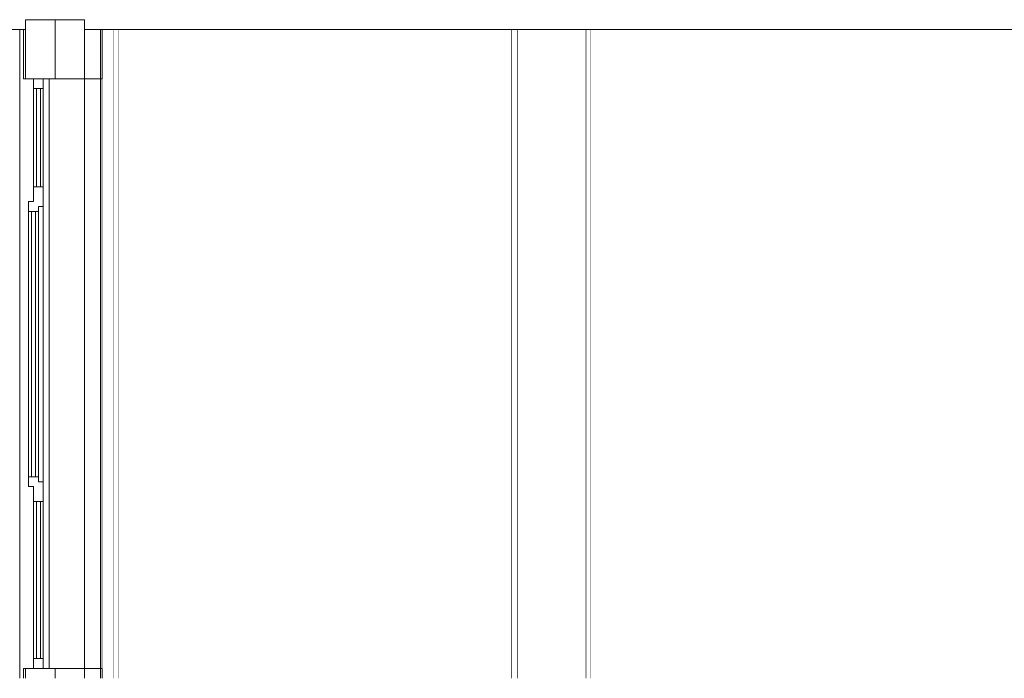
# Model space of a CAD drawing. Header units: millimetres. Extents: x -30280 to 100171, y -17460 to 4378.
# Tile 82 of 256: x 39869 to 44874, y -17110 to -13760. Entities that reach past the tile are written whole.
import ezdxf

# ---------------------------------------------------------------- set-up
doc = ezdxf.new("R2010")
doc.units = ezdxf.units.MM
doc.header["$MEASUREMENT"] = 0
doc.linetypes.add('Wipeout_Contour', pattern=[1000, 0, -1000])
for name, color, linetype in [('09_EI_Mobiliari general', 7, 'Continuous'), ('10_ESTR_Fotjats', 7, 'Continuous'), ('12_FAÇ_Façana', 7, 'Continuous'), ('Ventanas Archicad', 7, 'Continuous')]:
    doc.layers.add(name, color=color, linetype=linetype)
for name, color, linetype, lineweight in [('09_EI_Mobiliari general_Pluma_Nº__88', 7, 'Continuous', 5), ('10_ESTR_Fotjats_Pluma_Nº__1', 7, 'Continuous', 5), ('12_FAÇ_Façana_Pluma_Nº__47', 7, 'Continuous', 20), ('12_FAÇ_Façana_Pluma_Nº__7', 7, 'Continuous', 5)]:
    doc.layers.add(name, color=color, linetype=linetype, lineweight=lineweight)
doc.layers.add('Ventanas Archicad_Pluma_Nº__23', color=7, linetype='Continuous', lineweight=5, true_color=0xa4a4a6)
doc.layers.add('Ventanas Archicad_Pluma_Nº__3', color=7, linetype='Continuous', lineweight=5, true_color=0xa4a4a4)

# ---------------------------------------------------------------- blocks, each defined once
blk = doc.blocks.new('Elem Sección_23_2', base_point=(41970.3, -13460))
at = {"color": 254, "linetype": 'Wipeout_Contour', "lineweight": 0, "ltscale": 556213.681381}
blk.add_wipeout([(39889.2, -13810), (39869.2, -13810), (39869.2, -17110), (39889.2, -17110), (39889.2, -17060), (39939.2, -17060), (39939.2, -16135), (39914.2, -16135), (39914.2, -14685), (39939.2, -14685), (39939.2, -14110), (39939.2, -14060), (39889.2, -14060)], dxfattribs=at).dxf.layer = '12_FAÇ_Façana'
at = {"color": 254, "linetype": 'Wipeout_Contour', "lineweight": 0, "ltscale": 172177.530198}
blk.add_wipeout([(40199.2, -14060), (40019.2, -14060), (40019.2, -17060), (40199.2, -17060)], dxfattribs=at).dxf.layer = '12_FAÇ_Façana'
at = {"layer": '12_FAÇ_Façana_Pluma_Nº__47', "color": 7, "linetype": 'Continuous', "lineweight": 20}
blk.add_line((39869.2, -17110), (39869.2, -13810), dxfattribs=at)
at = {"color": 254, "linetype": 'Wipeout_Contour', "lineweight": 0, "ltscale": 257508.240034}
blk.add_wipeout([(39989.2, -14060), (39989.2, -14710), (39989.2, -16110), (39989.2, -17060), (40019.2, -17060), (40019.2, -14060)], dxfattribs=at).dxf.layer = '12_FAÇ_Façana'
at = {"color": 254, "linetype": 'Wipeout_Contour', "lineweight": 0, "ltscale": 172662.210799}
blk.add_wipeout([(40279.2, -14060), (40199.2, -14060), (40199.2, -17060), (40279.2, -17060)], dxfattribs=at).dxf.layer = '12_FAÇ_Façana'
at = {"layer": '12_FAÇ_Façana_Pluma_Nº__47', "color": 7, "linetype": 'Continuous', "lineweight": 20}
for p, q in [((40019.2, -17060), (40019.2, -14060)), ((40199.2, -17060), (40199.2, -14060))]:
    blk.add_line(p, q, dxfattribs=at)
at = {"color": 254, "linetype": 'Wipeout_Contour', "lineweight": 0, "ltscale": 172830.036473}
blk.add_wipeout([(40289.2, -14060), (40279.2, -14060), (40279.2, -17060), (40289.2, -17060)], dxfattribs=at).dxf.layer = '12_FAÇ_Façana'
at = {"layer": '12_FAÇ_Façana_Pluma_Nº__47', "color": 7, "linetype": 'Continuous', "lineweight": 20}
for p, q in [((40279.2, -17060), (40279.2, -14060)), ((40289.2, -14060), (40289.2, -17060))]:
    blk.add_line(p, q, dxfattribs=at)
blk = doc.blocks.new('Elem Sección_24_2', base_point=(41970.3, -13460))
at = {"color": 254, "linetype": 'Wipeout_Contour', "lineweight": 0, "ltscale": 176770.505275}
blk.add_wipeout([(40369.8, -13810), (40369.8, -17110), (42369.8, -17110), (42369.8, -13810)], dxfattribs=at).dxf.layer = '12_FAÇ_Façana'
at = {"color": 254, "linetype": 'Wipeout_Contour', "lineweight": 0, "ltscale": 191477.06314}
blk.add_wipeout([(42769.8, -17110), (47769.8, -17110), (47769.8, -13810), (42769.8, -13810)], dxfattribs=at).dxf.layer = '12_FAÇ_Façana'
at = {"layer": '12_FAÇ_Façana_Pluma_Nº__47', "color": 7, "linetype": 'Continuous', "lineweight": 20}
for p, q in [((40369.8, -13810), (40369.8, -17110)), ((42369.8, -17110), (42369.8, -13810)), ((42769.8, -13810), (42769.8, -17110))]:
    blk.add_line(p, q, dxfattribs=at)
blk = doc.blocks.new('Elem Sección_25_2', base_point=(41970.3, -13460))
at = {"color": 254, "linetype": 'Wipeout_Contour', "lineweight": 0, "ltscale": 181283.590766}
blk.add_wipeout([(42399.2, -13810), (42399.2, -17110), (42749.2, -17110), (42749.2, -13810)], dxfattribs=at).dxf.layer = '09_EI_Mobiliari general'
at = {"layer": '09_EI_Mobiliari general_Pluma_Nº__88', "color": 7, "linetype": 'Continuous', "lineweight": 5}
for p, q in [((42399.2, -17110), (42399.2, -13810)), ((42749.2, -17110), (42749.2, -13810))]:
    blk.add_line(p, q, dxfattribs=at)
blk = doc.blocks.new('Elem Sección_27_2', base_point=(41970.3, -13460))
at = {"color": 254, "linetype": 'Wipeout_Contour', "lineweight": 0, "ltscale": 259261.607202}
blk.add_wipeout([(40349.2, -13810), (40289.2, -13810), (40289.2, -14060), (40289.2, -17060), (40289.2, -17110), (40349.2, -17110)], dxfattribs=at).dxf.layer = '09_EI_Mobiliari general'
at = {"layer": '09_EI_Mobiliari general_Pluma_Nº__88', "color": 7, "linetype": 'Continuous', "lineweight": 5}
blk.add_line((40349.2, -17110), (40349.2, -13810), dxfattribs=at)
blk = doc.blocks.new('Elem Sección_29_2', base_point=(41970.3, -13460))
at = {"color": 254, "linetype": 'Wipeout_Contour', "lineweight": 0, "ltscale": 180570.771427}
blk.add_wipeout([(42369.8, -13810), (42369.8, -17110), (42399.2, -17110), (42399.2, -13810)], dxfattribs=at).dxf.layer = '09_EI_Mobiliari general'
at = {"color": 254, "linetype": 'Wipeout_Contour', "lineweight": 0, "ltscale": 181980.07195}
blk.add_wipeout([(42769.8, -13810), (42749.2, -13810), (42749.2, -17110), (42769.8, -17110)], dxfattribs=at).dxf.layer = '09_EI_Mobiliari general'
blk = doc.blocks.new('Elem Sección_30_2', base_point=(41970.3, -13460))
at = {"color": 254, "linetype": 'Wipeout_Contour', "lineweight": 0, "ltscale": 172986.81637}
blk.add_wipeout([(40349.2, -13810), (40349.2, -17110), (40369.8, -17110), (40369.8, -13810)], dxfattribs=at).dxf.layer = '09_EI_Mobiliari general'
blk = doc.blocks.new('Elem Sección_31_2', base_point=(41970.3, -13460))
at = {"layer": '12_FAÇ_Façana_Pluma_Nº__7', "color": 7, "linetype": 'Continuous', "lineweight": 5}
for p, q in [((40049.2, -13760), (40049.2, -14060)), ((39889.2, -13810), (39889.2, -14060)), ((40279.2, -13810), (40279.2, -14060)), ((40289.2, -13810), (40289.2, -14060)), ((39889.2, -17060), (39889.2, -17110)), ((39899.2, -17060), (39899.2, -17110)), ((40049.2, -17060), (40049.2, -17110)), ((40199.2, -17060), (40199.2, -17110)), ((40279.2, -17060), (40279.2, -17110)), ((40289.2, -17060), (40289.2, -17110))]:
    blk.add_line(p, q, dxfattribs=at)
at = {"layer": '12_FAÇ_Façana_Pluma_Nº__7', "color": 7, "linetype": 'Continuous', "lineweight": 5, "flags": 128}
for points in [[(39899.2, -13760), (39899.2, -13810), (39899.2, -14060)], [(40199.2, -13760), (40199.2, -13810), (40199.2, -14060)], [(40289.2, -14060), (40279.2, -14060), (40199.2, -14060), (40049.2, -14060), (39989.2, -14060), (39939.2, -14060), (39899.2, -14060), (39889.2, -14060)], [(40289.2, -17060), (40279.2, -17060), (40199.2, -17060), (40049.2, -17060), (39989.2, -17060), (39939.2, -17060), (39899.2, -17060), (39889.2, -17060)]]:
    blk.add_lwpolyline(points, dxfattribs=at)
blk = doc.blocks.new('Elem Sección_32_2', base_point=(41970.3, -13460))
at = {"color": 254, "linetype": 'Wipeout_Contour', "lineweight": 0, "ltscale": 169865.93361}
blk.add_wipeout([(39939.2, -14110), (39939.2, -14610), (39989.2, -14610), (39989.2, -14110)], dxfattribs=at).dxf.layer = 'Ventanas Archicad'
at = {"color": 254, "linetype": 'Wipeout_Contour', "lineweight": 0, "ltscale": 171395.742977}
blk.add_wipeout([(39964.2, -16110), (39989.2, -16110), (39989.2, -14710), (39964.2, -14710)], dxfattribs=at).dxf.layer = 'Ventanas Archicad'
at = {"color": 254, "linetype": 'Wipeout_Contour', "lineweight": 0, "ltscale": 173120.340456}
blk.add_wipeout([(39939.2, -16210), (39939.2, -17010), (39989.2, -17010), (39989.2, -16210)], dxfattribs=at).dxf.layer = 'Ventanas Archicad'
at = {"layer": 'Ventanas Archicad_Pluma_Nº__23', "color": 253, "linetype": 'Continuous', "lineweight": 5, "true_color": 0xa4a4a6}
for p, q in [((39939.2, -14060), (39939.2, -14110)), ((39989.2, -14060), (39989.2, -14110)), ((39989.2, -14110), (39939.2, -14110)), ((39954.2, -14110), (39954.2, -14610)), ((39974.2, -14610), (39974.2, -14110)), ((39939.2, -14610), (39939.2, -14685)), ((39989.2, -14610), (39939.2, -14610)), ((39939.2, -14685), (39914.2, -14685)), ((39939.2, -16135), (39914.2, -16135)), ((39939.2, -16135), (39939.2, -16210)), ((39989.2, -16210), (39939.2, -16210)), ((39954.2, -16210), (39954.2, -17010)), ((39974.2, -17010), (39974.2, -16210)), ((39939.2, -17010), (39939.2, -17060)), ((39989.2, -17010), (39939.2, -17010)), ((39989.2, -17010), (39989.2, -17060))]:
    blk.add_line(p, q, dxfattribs=at)
at = {"layer": 'Ventanas Archicad_Pluma_Nº__3', "color": 253, "linetype": 'Continuous', "lineweight": 5, "true_color": 0xa4a4a4}
for p, q in [((39939.2, -14110), (39939.2, -14610)), ((39989.2, -14110), (39989.2, -14610)), ((39939.2, -16210), (39939.2, -17010)), ((39989.2, -16210), (39989.2, -17010))]:
    blk.add_line(p, q, dxfattribs=at)
at = {"color": 254, "linetype": 'Wipeout_Contour', "lineweight": 0, "ltscale": 171254.40622}
blk.add_wipeout([(39964.2, -14735), (39914.2, -14735), (39914.2, -16085), (39964.2, -16085)], dxfattribs=at).dxf.layer = 'Ventanas Archicad'
at = {"layer": 'Ventanas Archicad_Pluma_Nº__23', "color": 253, "linetype": 'Continuous', "lineweight": 5, "true_color": 0xa4a4a6}
for p, q in [((39989.2, -14610), (39989.2, -14710)), ((39914.2, -14685), (39914.2, -14735)), ((39964.2, -14710), (39964.2, -14735)), ((39989.2, -14710), (39964.2, -14710)), ((39964.2, -14735), (39914.2, -14735)), ((39929.2, -14735), (39929.2, -16085)), ((39949.2, -16085), (39949.2, -14735)), ((39914.2, -16085), (39914.2, -16135)), ((39964.2, -16085), (39914.2, -16085)), ((39964.2, -16085), (39964.2, -16110)), ((39989.2, -16110), (39964.2, -16110)), ((39989.2, -16110), (39989.2, -16210))]:
    blk.add_line(p, q, dxfattribs=at)
at = {"layer": 'Ventanas Archicad_Pluma_Nº__3', "color": 253, "linetype": 'Continuous', "lineweight": 5, "true_color": 0xa4a4a4}
for p, q in [((39989.2, -14710), (39989.2, -16110)), ((39914.2, -14735), (39914.2, -16085)), ((39964.2, -14735), (39964.2, -16085))]:
    blk.add_line(p, q, dxfattribs=at)
blk = doc.blocks.new('Elem Sección_147_2', base_point=(41970.3, -13460))
at = {"layer": '10_ESTR_Fotjats_Pluma_Nº__1', "color": 7, "linetype": 'Continuous', "lineweight": 5}
for p, q in [((39889.2, -13810), (32829.8, -13810)), ((39899.2, -13810), (39889.2, -13810)), ((49879.1, -13810), (40289.2, -13810))]:
    blk.add_line(p, q, dxfattribs=at)
at = {"layer": '10_ESTR_Fotjats_Pluma_Nº__1', "color": 7, "linetype": 'Continuous', "lineweight": 5, "flags": 128}
for points in [[(40199.2, -13760), (40049.2, -13760), (39899.2, -13760)], [(40289.2, -13810), (40279.2, -13810), (40199.2, -13810)]]:
    blk.add_lwpolyline(points, dxfattribs=at)

msp = doc.modelspace()

# ---------------------------------------------------------------- block references
at = {"layer": '12_FAÇ_Façana', "lineweight": 0}
for name in ['Elem Sección_23_2', 'Elem Sección_24_2']:
    msp.add_blockref(name, (41970.3, -13460), dxfattribs=at)

# ---------------------------------------------------------------- next in the draw order: block references
at = {"layer": '09_EI_Mobiliari general', "lineweight": 0}
for name in ['Elem Sección_27_2', 'Elem Sección_25_2']:
    msp.add_blockref(name, (41970.3, -13460), dxfattribs=at)

# ---------------------------------------------------------------- next in the draw order: block references
for name in ['Elem Sección_30_2', 'Elem Sección_29_2']:
    msp.add_blockref(name, (41970.3, -13460), dxfattribs=at)
at = {"layer": '12_FAÇ_Façana', "lineweight": 0}
msp.add_blockref('Elem Sección_31_2', (41970.3, -13460), dxfattribs=at)

# ---------------------------------------------------------------- next in the draw order: block references
at = {"layer": '10_ESTR_Fotjats', "lineweight": 0}
msp.add_blockref('Elem Sección_147_2', (41970.3, -13460), dxfattribs=at)
at = {"layer": 'Ventanas Archicad', "lineweight": 0}
msp.add_blockref('Elem Sección_32_2', (41970.3, -13460), dxfattribs=at)

doc.saveas('drawing.dxf')
